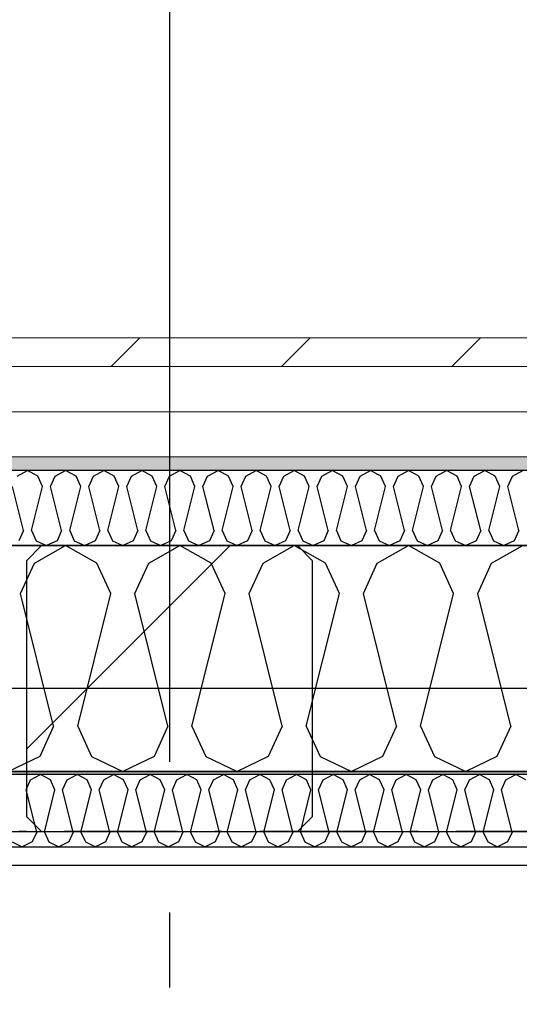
# Model space of a CAD drawing. Header units: millimetres. Extents: x -117798 to 93698, y -182207 to 252400.
# Tile 107 of 222: x -65173 to -64841, y -28427 to -27772. Entities that reach past the tile are written whole.
import ezdxf
from ezdxf.enums import TextEntityAlignment as Align

# ---------------------------------------------------------------- set-up
doc = ezdxf.new("R2010")
doc.units = ezdxf.units.MM
doc.header["$LTSCALE"] = 0.5
doc.header["$MEASUREMENT"] = 0
for name, pattern in [('Akselinje', [1500, 1000, -200, 100, -200]), ('Over snittplan', [260, 150, -50, 10, -50]), ('PLINE', [0])]:
    doc.linetypes.add(name, pattern=pattern)
for name, color, linetype in [('222- Søyler', 7, 'Continuous'), ('222- Søyler  (Skravur)', 7, 'Continuous'), ('223- Bjelker', 7, 'Continuous'), ('232- Ikke-bærende yttervegger', 7, 'Continuous'), ('232- Ikke-bærende yttervegger (Skravur)', 7, 'Continuous'), ('232- Ikke-bærende yttervegger (Skravur)(Nye konstruksjoner)', 7, 'Continuous'), ('232- Ikke-bærende yttervegger(Nye konstruksjoner)', 7, 'Continuous'), ('235- Utvendig kledning og overflate (Skravur)(Nye konstruksjoner)', 7, 'Continuous'), ('25-- Dekker(Nye konstruksjoner)', 7, 'Continuous'), ('256- Faste himlinger og overflatebehandling(Nye konstruksjoner)', 7, 'Continuous'), ('261- Primærkonstruksjon (tak)', 7, 'Continuous'), ('262- Taktekking(Nye konstruksjoner)', 7, 'Continuous'), ('82-- Modullinjer', 7, 'Continuous'), ('862- M___Nettoareal(Nye konstruksjoner)', 7, 'Continuous'), ('862- M___Nettoareal(Polylinje)(Nye konstruksjoner)', 7, 'Continuous'), ('862- M___Nettoareal(Tekst)(Nye konstruksjoner)', 7, 'Continuous')]:
    doc.layers.add(name, color=color, linetype=linetype)
doc.layers.add('235- Utvendig kledning og overflate(Nye konstruksjoner)', color=7, linetype='Continuous', lineweight=0)
doc.layers.add('236- Innvendig kledning og overflate(Nye konstruksjoner)', color=7, linetype='Continuous', lineweight=0)
doc.styles.add('GENERATED_STYLE_1', font='arial.ttf')
doc.styles.add('GENERATED_STYLE_4', font='arial.ttf')

# ---------------------------------------------------------------- blocks, each defined once
blk = doc.blocks.new('Åpent ned_A-218_37', base_point=(-65895.92, -34228.21))
at = {"layer": '862- M___Nettoareal(Polylinje)(Nye konstruksjoner)', "linetype": 'PLINE', "flags": 128}
blk.add_lwpolyline([(-67075.66, -28334.43), (-67075.66, -38899.43), (-64450.66, -38899.43), (-64450.66, -28334.43)], close=True, dxfattribs=at)
at = {"layer": '862- M___Nettoareal(Tekst)(Nye konstruksjoner)', "style": 'GENERATED_STYLE_1'}
for tag, height, p in [('DUMMY_862', 150, (-66013.78, -33759.23)), ('ROOM_NAME', 150, (-66013.78, -34702.69)), ('DUMMY_861', 100, (-66170.92, -34331.24)), ('ROOM_NUMBER', 100, (-66170.92, -34720.05)), ('DUMMY_863', 100, (-65778.07, -34697.2))]:
    blk.add_attdef(tag, text='', height=height, rotation=90, dxfattribs=at).set_placement(p, align=Align.TOP_LEFT)
blk = doc.blocks.new('*X80')
at = {"layer": '232- Ikke-bærende yttervegger (Skravur)', "linetype": 'PLINE'}
for p, q in [((-65162.82, -28133.49), (-65142.1, -28121.93)), ((-65121.38, -28133.49), (-65142.1, -28121.93)), ((-65086.94, -28133.49), (-65066.22, -28121.93)), ((-65045.5, -28133.49), (-65066.22, -28121.93)), ((-65011.06, -28133.49), (-64990.34, -28121.93)), ((-64969.62, -28133.49), (-64990.34, -28121.93)), ((-64935.19, -28133.49), (-64914.46, -28121.93)), ((-64893.74, -28133.49), (-64914.46, -28121.93)), ((-64859.31, -28133.49), (-64838.59, -28121.93)), ((-65172.07, -28153.81), (-65162.82, -28133.49)), ((-65112.13, -28153.81), (-65121.38, -28133.49)), ((-65096.19, -28153.81), (-65086.94, -28133.49)), ((-65036.25, -28153.81), (-65045.5, -28133.49)), ((-65020.31, -28153.81), (-65011.06, -28133.49)), ((-64960.37, -28153.81), (-64969.62, -28133.49)), ((-64944.43, -28153.81), (-64935.19, -28133.49)), ((-64884.5, -28153.81), (-64893.74, -28133.49)), ((-64868.55, -28153.81), (-64859.31, -28133.49)), ((-65150.07, -28241.8), (-65172.07, -28153.81)), ((-65134.13, -28241.8), (-65112.13, -28153.81)), ((-65074.19, -28241.8), (-65096.19, -28153.81)), ((-65058.25, -28241.8), (-65036.25, -28153.81)), ((-64998.31, -28241.8), (-65020.31, -28153.81)), ((-64982.37, -28241.8), (-64960.37, -28153.81)), ((-64922.44, -28241.8), (-64944.43, -28153.81)), ((-64906.49, -28241.8), (-64884.5, -28153.81)), ((-64846.56, -28241.8), (-64868.55, -28153.81)), ((-65150.07, -28241.8), (-65159.32, -28262.12)), ((-65134.13, -28241.8), (-65124.88, -28262.12)), ((-65074.19, -28241.8), (-65083.44, -28262.12)), ((-65058.25, -28241.8), (-65049, -28262.12)), ((-64998.31, -28241.8), (-65007.56, -28262.12)), ((-64982.37, -28241.8), (-64973.13, -28262.12)), ((-64922.44, -28241.8), (-64931.68, -28262.12)), ((-64906.49, -28241.8), (-64897.25, -28262.12)), ((-64846.56, -28241.8), (-64855.8, -28262.12)), ((-65159.32, -28262.12), (-65180.04, -28271.93)), ((-65124.88, -28262.12), (-65104.16, -28271.93)), ((-65083.44, -28262.12), (-65104.16, -28271.93)), ((-65049, -28262.12), (-65028.28, -28271.93)), ((-65007.56, -28262.12), (-65028.28, -28271.93)), ((-64973.13, -28262.12), (-64952.4, -28271.93)), ((-64931.68, -28262.12), (-64952.4, -28271.93)), ((-64897.25, -28262.12), (-64876.52, -28271.93)), ((-64855.8, -28262.12), (-64876.52, -28271.93))]:
    blk.add_line(p, q, dxfattribs=at)
blk = doc.blocks.new('*X404')
at = {"layer": '232- Ikke-bærende yttervegger (Skravur)(Nye konstruksjoner)', "linetype": 'PLINE'}
for p, q in [((-65168.38, -28284.13), (-65165.43, -28277.63)), ((-65165.43, -28277.63), (-65158.79, -28273.93)), ((-65152.16, -28277.63), (-65158.79, -28273.93)), ((-65149.2, -28284.13), (-65152.16, -28277.63)), ((-65144.1, -28284.13), (-65141.14, -28277.63)), ((-65141.14, -28277.63), (-65134.51, -28273.93)), ((-65127.88, -28277.63), (-65134.51, -28273.93)), ((-65124.92, -28284.13), (-65127.88, -28277.63)), ((-65119.82, -28284.13), (-65116.86, -28277.63)), ((-65116.86, -28277.63), (-65110.23, -28273.93)), ((-65103.6, -28277.63), (-65110.23, -28273.93)), ((-65100.64, -28284.13), (-65103.6, -28277.63)), ((-65095.54, -28284.13), (-65092.58, -28277.63)), ((-65092.58, -28277.63), (-65085.95, -28273.93)), ((-65079.32, -28277.63), (-65085.95, -28273.93)), ((-65076.36, -28284.13), (-65079.32, -28277.63)), ((-65071.26, -28284.13), (-65068.3, -28277.63)), ((-65068.3, -28277.63), (-65061.67, -28273.93)), ((-65055.04, -28277.63), (-65061.67, -28273.93)), ((-65052.08, -28284.13), (-65055.04, -28277.63)), ((-65046.98, -28284.13), (-65044.02, -28277.63)), ((-65044.02, -28277.63), (-65037.39, -28273.93)), ((-65030.76, -28277.63), (-65037.39, -28273.93)), ((-65027.8, -28284.13), (-65030.76, -28277.63)), ((-65022.7, -28284.13), (-65019.74, -28277.63)), ((-65019.74, -28277.63), (-65013.11, -28273.93)), ((-65006.48, -28277.63), (-65013.11, -28273.93)), ((-65003.52, -28284.13), (-65006.48, -28277.63)), ((-64998.42, -28284.13), (-64995.46, -28277.63)), ((-64995.46, -28277.63), (-64988.83, -28273.93)), ((-64982.19, -28277.63), (-64988.83, -28273.93)), ((-64979.24, -28284.13), (-64982.19, -28277.63)), ((-64974.13, -28284.13), (-64971.18, -28277.63)), ((-64971.18, -28277.63), (-64964.54, -28273.93)), ((-64957.91, -28277.63), (-64964.54, -28273.93)), ((-64954.95, -28284.13), (-64957.91, -28277.63)), ((-64949.85, -28284.13), (-64946.89, -28277.63)), ((-64946.89, -28277.63), (-64940.26, -28273.93)), ((-64933.63, -28277.63), (-64940.26, -28273.93)), ((-64930.67, -28284.13), (-64933.63, -28277.63)), ((-64925.57, -28284.13), (-64922.61, -28277.63)), ((-64922.61, -28277.63), (-64915.98, -28273.93)), ((-64909.35, -28277.63), (-64915.98, -28273.93)), ((-64906.39, -28284.13), (-64909.35, -28277.63)), ((-64901.29, -28284.13), (-64898.33, -28277.63)), ((-64898.33, -28277.63), (-64891.7, -28273.93)), ((-64885.07, -28277.63), (-64891.7, -28273.93)), ((-64882.11, -28284.13), (-64885.07, -28277.63)), ((-64877.01, -28284.13), (-64874.05, -28277.63)), ((-64874.05, -28277.63), (-64867.42, -28273.93)), ((-64860.79, -28277.63), (-64867.42, -28273.93)), ((-64857.83, -28284.13), (-64860.79, -28277.63)), ((-64852.73, -28284.13), (-64849.77, -28277.63)), ((-64849.77, -28277.63), (-64843.14, -28273.93)), ((-64836.51, -28277.63), (-64843.14, -28273.93)), ((-65161.35, -28312.29), (-65168.38, -28284.13)), ((-65156.24, -28312.29), (-65149.2, -28284.13)), ((-65137.06, -28312.29), (-65144.1, -28284.13)), ((-65131.96, -28312.29), (-65124.92, -28284.13)), ((-65112.78, -28312.29), (-65119.82, -28284.13)), ((-65107.68, -28312.29), (-65100.64, -28284.13)), ((-65088.5, -28312.29), (-65095.54, -28284.13)), ((-65083.4, -28312.29), (-65076.36, -28284.13)), ((-65064.22, -28312.29), (-65071.26, -28284.13)), ((-65059.12, -28312.29), (-65052.08, -28284.13)), ((-65039.94, -28312.29), (-65046.98, -28284.13)), ((-65034.84, -28312.29), (-65027.8, -28284.13)), ((-65015.66, -28312.29), (-65022.7, -28284.13)), ((-65010.56, -28312.29), (-65003.52, -28284.13)), ((-64991.38, -28312.29), (-64998.42, -28284.13)), ((-64986.27, -28312.29), (-64979.24, -28284.13)), ((-64967.1, -28312.29), (-64974.13, -28284.13)), ((-64961.99, -28312.29), (-64954.95, -28284.13)), ((-64942.81, -28312.29), (-64949.85, -28284.13)), ((-64937.71, -28312.29), (-64930.67, -28284.13)), ((-64918.53, -28312.29), (-64925.57, -28284.13)), ((-64913.43, -28312.29), (-64906.39, -28284.13)), ((-64894.25, -28312.29), (-64901.29, -28284.13)), ((-64889.15, -28312.29), (-64882.11, -28284.13)), ((-64869.97, -28312.29), (-64877.01, -28284.13)), ((-64864.87, -28312.29), (-64857.83, -28284.13)), ((-64845.69, -28312.29), (-64852.73, -28284.13)), ((-65161.35, -28312.29), (-65164.3, -28318.79)), ((-65156.24, -28312.29), (-65153.28, -28318.79)), ((-65137.06, -28312.29), (-65140.02, -28318.79)), ((-65131.96, -28312.29), (-65129, -28318.79)), ((-65112.78, -28312.29), (-65115.74, -28318.79)), ((-65107.68, -28312.29), (-65104.72, -28318.79)), ((-65088.5, -28312.29), (-65091.46, -28318.79)), ((-65083.4, -28312.29), (-65080.44, -28318.79)), ((-65064.22, -28312.29), (-65067.18, -28318.79)), ((-65059.12, -28312.29), (-65056.16, -28318.79)), ((-65039.94, -28312.29), (-65042.9, -28318.79)), ((-65034.84, -28312.29), (-65031.88, -28318.79)), ((-65015.66, -28312.29), (-65018.62, -28318.79)), ((-65010.56, -28312.29), (-65007.6, -28318.79)), ((-64991.38, -28312.29), (-64994.34, -28318.79)), ((-64986.27, -28312.29), (-64983.32, -28318.79)), ((-64967.1, -28312.29), (-64970.05, -28318.79)), ((-64961.99, -28312.29), (-64959.03, -28318.79)), ((-64942.81, -28312.29), (-64945.77, -28318.79)), ((-64937.71, -28312.29), (-64934.75, -28318.79)), ((-64918.53, -28312.29), (-64921.49, -28318.79)), ((-64913.43, -28312.29), (-64910.47, -28318.79)), ((-64894.25, -28312.29), (-64897.21, -28318.79)), ((-64889.15, -28312.29), (-64886.19, -28318.79)), ((-64869.97, -28312.29), (-64872.93, -28318.79)), ((-64864.87, -28312.29), (-64861.91, -28318.79)), ((-64845.69, -28312.29), (-64848.65, -28318.79)), ((-65177.57, -28318.79), (-65170.94, -28321.93)), ((-65164.3, -28318.79), (-65170.94, -28321.93)), ((-65153.28, -28318.79), (-65146.65, -28321.93)), ((-65140.02, -28318.79), (-65146.65, -28321.93)), ((-65129, -28318.79), (-65122.37, -28321.93)), ((-65115.74, -28318.79), (-65122.37, -28321.93)), ((-65104.72, -28318.79), (-65098.09, -28321.93)), ((-65091.46, -28318.79), (-65098.09, -28321.93)), ((-65080.44, -28318.79), (-65073.81, -28321.93)), ((-65067.18, -28318.79), (-65073.81, -28321.93)), ((-65056.16, -28318.79), (-65049.53, -28321.93)), ((-65042.9, -28318.79), (-65049.53, -28321.93)), ((-65031.88, -28318.79), (-65025.25, -28321.93)), ((-65018.62, -28318.79), (-65025.25, -28321.93)), ((-65007.6, -28318.79), (-65000.97, -28321.93)), ((-64994.34, -28318.79), (-65000.97, -28321.93)), ((-64983.32, -28318.79), (-64976.69, -28321.93)), ((-64970.05, -28318.79), (-64976.69, -28321.93)), ((-64959.03, -28318.79), (-64952.4, -28321.93)), ((-64945.77, -28318.79), (-64952.4, -28321.93)), ((-64934.75, -28318.79), (-64928.12, -28321.93)), ((-64921.49, -28318.79), (-64928.12, -28321.93)), ((-64910.47, -28318.79), (-64903.84, -28321.93)), ((-64897.21, -28318.79), (-64903.84, -28321.93)), ((-64886.19, -28318.79), (-64879.56, -28321.93)), ((-64872.93, -28318.79), (-64879.56, -28321.93)), ((-64861.91, -28318.79), (-64855.28, -28321.93)), ((-64848.65, -28318.79), (-64855.28, -28321.93))]:
    blk.add_line(p, q, dxfattribs=at)
blk = doc.blocks.new('*X407')
at = {"layer": '235- Utvendig kledning og overflate (Skravur)(Nye konstruksjoner)', "linetype": 'PLINE'}
for p, q in [((-65174.3, -28075.78), (-65167.39, -28071.93)), ((-65160.49, -28075.78), (-65167.39, -28071.93)), ((-65157.4, -28082.56), (-65160.49, -28075.78)), ((-65152.09, -28082.56), (-65149.01, -28075.78)), ((-65149.01, -28075.78), (-65142.1, -28071.93)), ((-65135.19, -28075.78), (-65142.1, -28071.93)), ((-65132.11, -28082.56), (-65135.19, -28075.78)), ((-65126.8, -28082.56), (-65123.72, -28075.78)), ((-65123.72, -28075.78), (-65116.81, -28071.93)), ((-65109.9, -28075.78), (-65116.81, -28071.93)), ((-65106.82, -28082.56), (-65109.9, -28075.78)), ((-65101.5, -28082.56), (-65098.42, -28075.78)), ((-65098.42, -28075.78), (-65091.52, -28071.93)), ((-65084.61, -28075.78), (-65091.52, -28071.93)), ((-65081.53, -28082.56), (-65084.61, -28075.78)), ((-65076.21, -28082.56), (-65073.13, -28075.78)), ((-65073.13, -28075.78), (-65066.22, -28071.93)), ((-65059.32, -28075.78), (-65066.22, -28071.93)), ((-65056.23, -28082.56), (-65059.32, -28075.78)), ((-65050.92, -28082.56), (-65047.84, -28075.78)), ((-65047.84, -28075.78), (-65040.93, -28071.93)), ((-65034.02, -28075.78), (-65040.93, -28071.93)), ((-65030.94, -28082.56), (-65034.02, -28075.78)), ((-65025.63, -28082.56), (-65022.54, -28075.78)), ((-65022.54, -28075.78), (-65015.64, -28071.93)), ((-65008.73, -28075.78), (-65015.64, -28071.93)), ((-65005.65, -28082.56), (-65008.73, -28075.78)), ((-65000.33, -28082.56), (-64997.25, -28075.78)), ((-64997.25, -28075.78), (-64990.34, -28071.93)), ((-64983.44, -28075.78), (-64990.34, -28071.93)), ((-64980.35, -28082.56), (-64983.44, -28075.78)), ((-64975.04, -28082.56), (-64971.96, -28075.78)), ((-64971.96, -28075.78), (-64965.05, -28071.93)), ((-64958.14, -28075.78), (-64965.05, -28071.93)), ((-64955.06, -28082.56), (-64958.14, -28075.78)), ((-64949.75, -28082.56), (-64946.66, -28075.78)), ((-64946.66, -28075.78), (-64939.76, -28071.93)), ((-64932.85, -28075.78), (-64939.76, -28071.93)), ((-64929.77, -28082.56), (-64932.85, -28075.78)), ((-64924.45, -28082.56), (-64921.37, -28075.78)), ((-64921.37, -28075.78), (-64914.46, -28071.93)), ((-64907.56, -28075.78), (-64914.46, -28071.93)), ((-64904.47, -28082.56), (-64907.56, -28075.78)), ((-64899.16, -28082.56), (-64896.08, -28075.78)), ((-64896.08, -28075.78), (-64889.17, -28071.93)), ((-64882.26, -28075.78), (-64889.17, -28071.93)), ((-64879.18, -28082.56), (-64882.26, -28075.78)), ((-64873.87, -28082.56), (-64870.79, -28075.78)), ((-64870.79, -28075.78), (-64863.88, -28071.93)), ((-64856.97, -28075.78), (-64863.88, -28071.93)), ((-64853.89, -28082.56), (-64856.97, -28075.78)), ((-64848.57, -28082.56), (-64845.49, -28075.78)), ((-64845.49, -28075.78), (-64838.59, -28071.93)), ((-65170.05, -28111.89), (-65177.38, -28082.56)), ((-65164.74, -28111.89), (-65157.4, -28082.56)), ((-65144.76, -28111.89), (-65152.09, -28082.56)), ((-65139.44, -28111.89), (-65132.11, -28082.56)), ((-65119.47, -28111.89), (-65126.8, -28082.56)), ((-65114.15, -28111.89), (-65106.82, -28082.56)), ((-65094.17, -28111.89), (-65101.5, -28082.56)), ((-65088.86, -28111.89), (-65081.53, -28082.56)), ((-65068.88, -28111.89), (-65076.21, -28082.56)), ((-65063.57, -28111.89), (-65056.23, -28082.56)), ((-65043.59, -28111.89), (-65050.92, -28082.56)), ((-65038.27, -28111.89), (-65030.94, -28082.56)), ((-65018.29, -28111.89), (-65025.63, -28082.56)), ((-65012.98, -28111.89), (-65005.65, -28082.56)), ((-64993, -28111.89), (-65000.33, -28082.56)), ((-64987.69, -28111.89), (-64980.35, -28082.56)), ((-64967.71, -28111.89), (-64975.04, -28082.56)), ((-64962.39, -28111.89), (-64955.06, -28082.56)), ((-64942.41, -28111.89), (-64949.75, -28082.56)), ((-64937.1, -28111.89), (-64929.77, -28082.56)), ((-64917.12, -28111.89), (-64924.45, -28082.56)), ((-64911.81, -28111.89), (-64904.47, -28082.56)), ((-64891.83, -28111.89), (-64899.16, -28082.56)), ((-64886.51, -28111.89), (-64879.18, -28082.56)), ((-64866.54, -28111.89), (-64873.87, -28082.56)), ((-64861.22, -28111.89), (-64853.89, -28082.56)), ((-64841.24, -28111.89), (-64848.57, -28082.56)), ((-65170.05, -28111.89), (-65173.13, -28118.66)), ((-65164.74, -28111.89), (-65161.65, -28118.66)), ((-65144.76, -28111.89), (-65147.84, -28118.66)), ((-65139.44, -28111.89), (-65136.36, -28118.66)), ((-65119.47, -28111.89), (-65122.55, -28118.66)), ((-65114.15, -28111.89), (-65111.07, -28118.66)), ((-65094.17, -28111.89), (-65097.25, -28118.66)), ((-65088.86, -28111.89), (-65085.78, -28118.66)), ((-65068.88, -28111.89), (-65071.96, -28118.66)), ((-65063.57, -28111.89), (-65060.48, -28118.66)), ((-65043.59, -28111.89), (-65046.67, -28118.66)), ((-65038.27, -28111.89), (-65035.19, -28118.66)), ((-65018.29, -28111.89), (-65021.38, -28118.66)), ((-65012.98, -28111.89), (-65009.9, -28118.66)), ((-64993, -28111.89), (-64996.08, -28118.66)), ((-64987.69, -28111.89), (-64984.6, -28118.66)), ((-64967.71, -28111.89), (-64970.79, -28118.66)), ((-64962.39, -28111.89), (-64959.31, -28118.66)), ((-64942.41, -28111.89), (-64945.5, -28118.66)), ((-64937.1, -28111.89), (-64934.02, -28118.66)), ((-64917.12, -28111.89), (-64920.2, -28118.66)), ((-64911.81, -28111.89), (-64908.73, -28118.66)), ((-64891.83, -28111.89), (-64894.91, -28118.66)), ((-64886.51, -28111.89), (-64883.43, -28118.66)), ((-64866.54, -28111.89), (-64869.62, -28118.66)), ((-64861.22, -28111.89), (-64858.14, -28118.66)), ((-64841.24, -28111.89), (-64844.32, -28118.66)), ((-65161.65, -28118.66), (-65154.75, -28121.93)), ((-65147.84, -28118.66), (-65154.75, -28121.93)), ((-65136.36, -28118.66), (-65129.45, -28121.93)), ((-65122.55, -28118.66), (-65129.45, -28121.93)), ((-65111.07, -28118.66), (-65104.16, -28121.93)), ((-65097.25, -28118.66), (-65104.16, -28121.93)), ((-65085.78, -28118.66), (-65078.87, -28121.93)), ((-65071.96, -28118.66), (-65078.87, -28121.93)), ((-65060.48, -28118.66), (-65053.58, -28121.93)), ((-65046.67, -28118.66), (-65053.58, -28121.93)), ((-65035.19, -28118.66), (-65028.28, -28121.93)), ((-65021.38, -28118.66), (-65028.28, -28121.93)), ((-65009.9, -28118.66), (-65002.99, -28121.93)), ((-64996.08, -28118.66), (-65002.99, -28121.93)), ((-64984.6, -28118.66), (-64977.7, -28121.93)), ((-64970.79, -28118.66), (-64977.7, -28121.93)), ((-64959.31, -28118.66), (-64952.4, -28121.93)), ((-64945.5, -28118.66), (-64952.4, -28121.93)), ((-64934.02, -28118.66), (-64927.11, -28121.93)), ((-64920.2, -28118.66), (-64927.11, -28121.93)), ((-64908.73, -28118.66), (-64901.82, -28121.93)), ((-64894.91, -28118.66), (-64901.82, -28121.93)), ((-64883.43, -28118.66), (-64876.52, -28121.93)), ((-64869.62, -28118.66), (-64876.52, -28121.93)), ((-64858.14, -28118.66), (-64851.23, -28121.93)), ((-64844.32, -28118.66), (-64851.23, -28121.93))]:
    blk.add_line(p, q, dxfattribs=at)
blk = doc.blocks.new('Standard grid marker[202]', base_point=(20939.46, -28216.93))
at = {"layer": '82-- Modullinjer', "linetype": 'Akselinje'}
blk.add_line((20739.46, -28216.93), (-81321.28, -28216.93), dxfattribs=at)
at = {"layer": '82-- Modullinjer', "style": 'GENERATED_STYLE_4'}
for tag, p in [('AC_MarkerText_1_1', (-81898.78, -28256.93)), ('AC_MarkerText_1_0', (21061.96, -28256.93))]:
    blk.add_attdef(tag, text='', height=175, rotation=90, dxfattribs=at).set_placement(p, align=Align.TOP_CENTER)
blk = doc.blocks.new('Standard grid marker[212]', base_point=(-65073.16, 26434.41))
at = {"layer": '82-- Modullinjer', "linetype": 'Akselinje'}
blk.add_line((-65073.16, 26234.41), (-65073.16, -50374.43), dxfattribs=at)
at = {"layer": '82-- Modullinjer', "style": 'GENERATED_STYLE_4'}
for tag, p in [('AC_MarkerText_1_0', (-65200.66, 26644.41)), ('AC_MarkerText_1_1', (-65200.66, -50864.43))]:
    blk.add_attdef(tag, text='', height=175, rotation=90, dxfattribs=at).set_placement(p, align=Align.TOP_CENTER)

msp = doc.modelspace()

# ---------------------------------------------------------------- hatches: boundary and pattern name
at = {"layer": '222- Søyler  (Skravur)', "linetype": 'Continuous'}
h = msp.add_hatch(dxfattribs=at)
h.set_pattern_fill('Skrålinjer_3', color=256, style=0, pattern_type=2)
h.set_pattern_definition([(45, (0, 0), (-127.2792, 127.2792), [])])
h.paths.add_polyline_path([(-64978.16, -28301.93), (-64978.16, -28131.93), (-64988.16, -28121.93), (-65158.16, -28121.93), (-65168.16, -28131.93), (-65168.16, -28301.93), (-65158.16, -28311.93), (-64988.16, -28311.93)])
at = {"layer": '232- Ikke-bærende yttervegger (Skravur)(Nye konstruksjoner)', "linetype": 'Continuous'}
msp.add_hatch(color=256, dxfattribs=at).paths.add_polyline_path([(-64390.16, -28271.93), (-68538.16, -28271.93), (-68538.16, -28273.93), (-64390.16, -28273.93)])
h = msp.add_hatch(dxfattribs=at)
h.set_pattern_fill('Gips', color=256, style=0, pattern_type=2)
h.set_pattern_definition([(180, (0, 0), (0, 86.60254), [0, -50]), (180, (-25, -43.3), (0, 86.60254), [0, -50])])
h.paths.add_polyline_path([(-64450.66, -28321.93), (-68538.16, -28321.93), (-68538.16, -28334.43), (-64450.66, -28334.43)])
at = {"layer": '235- Utvendig kledning og overflate (Skravur)(Nye konstruksjoner)', "linetype": 'Continuous'}
h = msp.add_hatch(dxfattribs=at)
h.set_pattern_fill('Skrålinjer_2', color=256, style=0, pattern_type=2)
h.set_pattern_definition([(225, (0, 0), (-56.56854, 56.56854), [80, 0])])
h.paths.add_polyline_path([(-66505.16, -28002.93), (-64119.16, -28002.93), (-64119.16, -27983.93), (-66505.16, -27983.93)])
h = msp.add_hatch(dxfattribs=at)
h.set_pattern_fill('Prikker_tett', color=256, style=0, pattern_type=2)
h.set_pattern_definition([(0, (0, 0), (0, 43.30127), [0, -25]), (0, (12.5, 21.65), (0, 43.30127), [0, -25])])
h.paths.add_polyline_path([(-66555.54, -28062.93), (-66561.28, -28071.93), (-64188.16, -28071.93), (-64188.16, -28062.93)])

# ---------------------------------------------------------------- linework, layer by layer
at = {"layer": '222- Søyler', "linetype": 'PLINE', "flags": 128}
msp.add_lwpolyline([(-64978.16, -28301.93), (-64978.16, -28131.93), (-64988.16, -28121.93), (-65158.16, -28121.93), (-65168.16, -28131.93), (-65168.16, -28301.93), (-65158.16, -28311.93), (-64988.16, -28311.93)], close=True, dxfattribs=at)
at = {"layer": '223- Bjelker', "linetype": 'Over snittplan'}
for p, q in [((-64288.16, -28121.93), (-77768.16, -28121.93)), ((-64288.16, -28311.93), (-77768.16, -28311.93))]:
    msp.add_line(p, q, dxfattribs=at)
at = {"layer": '232- Ikke-bærende yttervegger', "linetype": 'PLINE', "flags": 128}
for points in [[(-64388.16, -28121.93), (-66593.16, -28121.93)], [(-77768.16, -28271.93), (-64388.16, -28271.93)]]:
    msp.add_lwpolyline(points, dxfattribs=at)
at = {"layer": '232- Ikke-bærende yttervegger(Nye konstruksjoner)', "linetype": 'PLINE'}
msp.add_line((-64438.16, -28273.93), (-68538.16, -28273.93), dxfattribs=at)
at = {"layer": '232- Ikke-bærende yttervegger(Nye konstruksjoner)', "linetype": 'PLINE', "flags": 128}
msp.add_lwpolyline([(-64390.16, -28271.93), (-68538.16, -28271.93)], dxfattribs=at)
at = {"layer": '235- Utvendig kledning og overflate(Nye konstruksjoner)', "linetype": 'PLINE'}
for p, q in [((-64149.16, -28002.93), (-66517.28, -28002.93)), ((-64179.16, -28032.93), (-66536.41, -28032.93)), ((-64188.16, -28062.93), (-66555.54, -28062.93)), ((-64238.16, -28071.93), (-66561.28, -28071.93))]:
    msp.add_line(p, q, dxfattribs=at)
at = {"layer": '235- Utvendig kledning og overflate(Nye konstruksjoner)', "linetype": 'PLINE', "flags": 128}
for points in [[(-64119.16, -27983.93), (-66505.16, -27983.93)], [(-66593.16, -28121.93), (-64238.16, -28121.93)]]:
    msp.add_lwpolyline(points, dxfattribs=at)
at = {"layer": '236- Innvendig kledning og overflate(Nye konstruksjoner)', "linetype": 'PLINE'}
msp.add_line((-68538.16, -28321.93), (-64450.66, -28321.93), dxfattribs=at)
at = {"layer": '236- Innvendig kledning og overflate(Nye konstruksjoner)', "linetype": 'PLINE', "flags": 128}
msp.add_lwpolyline([(-68538.16, -28334.43), (-64450.66, -28334.43)], dxfattribs=at)
at = {"layer": '25-- Dekker(Nye konstruksjoner)', "linetype": 'PLINE', "flags": 128}
msp.add_lwpolyline([(-65208.16, -28321.93), (-64438.16, -28321.93)], dxfattribs=at)
at = {"layer": '256- Faste himlinger og overflatebehandling(Nye konstruksjoner)', "linetype": 'PLINE', "flags": 128}
msp.add_lwpolyline([(-68538.16, -28311.93), (-64388.16, -28311.93)], dxfattribs=at)
at = {"layer": '261- Primærkonstruksjon (tak)', "linetype": 'PLINE', "flags": 128}
for points in [[(-77818.16, -28121.93), (-64238.16, -28121.93)], [(-64388.16, -28121.93), (-69600.66, -28121.93)]]:
    msp.add_lwpolyline(points, dxfattribs=at)
at = {"layer": '262- Taktekking(Nye konstruksjoner)', "linetype": 'PLINE', "flags": 128}
msp.add_lwpolyline([(-64188.16, -28071.93), (-66593.16, -28071.93)], dxfattribs=at)

# ---------------------------------------------------------------- block references
at = {"layer": '232- Ikke-bærende yttervegger'}
msp.add_blockref('*X80', (0, 0), dxfattribs=at)
at = {"layer": '232- Ikke-bærende yttervegger(Nye konstruksjoner)'}
msp.add_blockref('*X404', (0, 0), dxfattribs=at)
at = {"layer": '235- Utvendig kledning og overflate(Nye konstruksjoner)'}
msp.add_blockref('*X407', (0, 0), dxfattribs=at)
at = {"layer": '82-- Modullinjer', "linetype": 'PLINE'}
for name, p in [('Standard grid marker[212]', (-65073.16, 26434.41)), ('Standard grid marker[202]', (20939.46, -28216.93))]:
    msp.add_blockref(name, p, dxfattribs=at)
at = {"layer": '862- M___Nettoareal(Nye konstruksjoner)', "linetype": 'Continuous'}
msp.add_blockref('Åpent ned_A-218_37', (-65895.92, -34228.21), dxfattribs=at)

doc.saveas('drawing.dxf')
